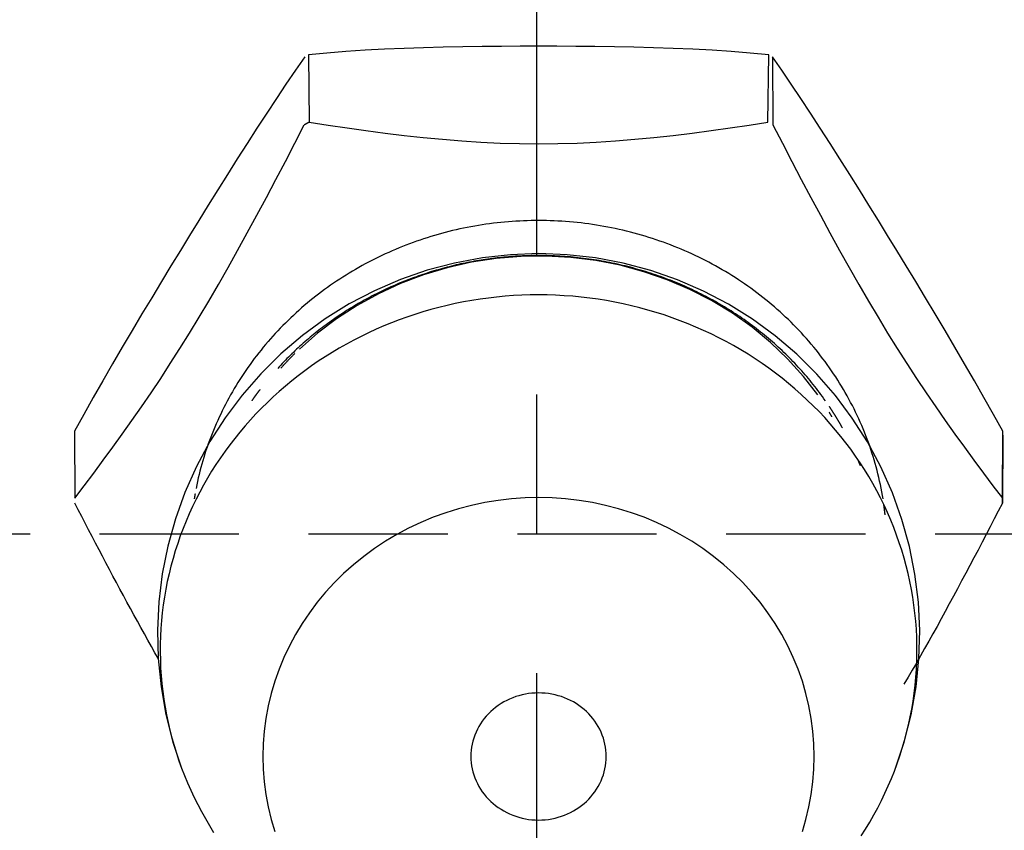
# Model space of a CAD drawing. Extents: x -140 to 304, y -140 to 304.
# Tile 12 of 16: x -9 to 8, y 227 to 241. Entities that reach past the tile are written whole.
import ezdxf

# ---------------------------------------------------------------- set-up
doc = ezdxf.new("R2010")
doc.units = 0
doc.header["$LTSCALE"] = 10
doc.linetypes.add('CENTER', pattern=[2, 1.25, -0.25, 0.25, -0.25])
doc.linetypes.add('HIDDEN', pattern=[0.375, 0.25, -0.125])
doc.layers.get('0').update_dxf_attribs({"linetype": 'CONTINUOUS'})
doc.layers.add('CENTER', color=1, linetype='CENTER')
doc.layers.add('HIDDEN', color=3, linetype='HIDDEN')

msp = doc.modelspace()

# ---------------------------------------------------------------- linework, layer by layer
for p, q in [((-4.1, 240.706), (-4.086, 239.493)), ((4.15, 239.493), (4.163, 240.706)), ((4.232, 240.669), (4.239, 239.445)), ((-8.3, 233.945), (-8.294, 232.741)), ((8.358, 232.741), (8.364, 233.945)), ((8.364, 233.871), (8.358, 232.649))]:
    msp.add_line(p, q)
for points in [[(4.163, 240.706), (3.831, 240.736), (3.492, 240.763), (3.148, 240.785), (2.799, 240.803), (2.448, 240.819), (2.095, 240.831), (1.743, 240.84), (1.392, 240.848), (1.044, 240.853), (0.7, 240.856), (0.362, 240.858), (0.032, 240.858), (-0.299, 240.858), (-0.637, 240.856), (-0.98, 240.853), (-1.328, 240.848), (-1.679, 240.84), (-2.032, 240.831), (-2.384, 240.819), (-2.736, 240.803), (-3.084, 240.785), (-3.429, 240.763), (-3.768, 240.736), (-4.1, 240.706)], [(-4.168, 240.669), (-4.334, 240.429), (-4.504, 240.179), (-4.676, 239.921), (-4.85, 239.656), (-5.026, 239.386), (-5.202, 239.111), (-5.379, 238.834), (-5.554, 238.555), (-5.728, 238.277), (-5.9, 238.001), (-6.069, 237.728), (-6.234, 237.459), (-6.399, 237.19), (-6.568, 236.913), (-6.74, 236.63), (-6.914, 236.342), (-7.09, 236.049), (-7.266, 235.753), (-7.442, 235.454), (-7.618, 235.152), (-7.792, 234.85), (-7.964, 234.548), (-8.134, 234.246), (-8.3, 233.945)], [(8.364, 233.945), (8.198, 234.246), (8.028, 234.548), (7.856, 234.85), (7.681, 235.152), (7.506, 235.454), (7.329, 235.753), (7.153, 236.049), (6.978, 236.342), (6.804, 236.63), (6.632, 236.913), (6.463, 237.19), (6.298, 237.459), (6.132, 237.728), (5.963, 238.001), (5.792, 238.277), (5.618, 238.555), (5.442, 238.834), (5.266, 239.111), (5.09, 239.386), (4.914, 239.656), (4.74, 239.921), (4.567, 240.179), (4.398, 240.429), (4.232, 240.669)], [(-8.294, 232.741), (-8.125, 232.965), (-7.955, 233.192), (-7.785, 233.422), (-7.614, 233.655), (-7.442, 233.892), (-7.27, 234.134), (-7.098, 234.381), (-6.926, 234.634), (-6.753, 234.893), (-6.58, 235.158), (-6.407, 235.429), (-6.235, 235.706), (-6.062, 235.99), (-5.89, 236.281), (-5.717, 236.579), (-5.544, 236.882), (-5.372, 237.191), (-5.199, 237.504), (-5.027, 237.822), (-4.856, 238.142), (-4.685, 238.466), (-4.515, 238.791), (-4.345, 239.118), (-4.175, 239.445)], [(-4.086, 239.493), (-3.747, 239.442), (-3.408, 239.392), (-3.067, 239.344), (-2.725, 239.299), (-2.382, 239.257), (-2.039, 239.22), (-1.694, 239.187), (-1.349, 239.159), (-1.004, 239.137), (-0.658, 239.12), (-0.313, 239.11), (0.032, 239.107), (0.377, 239.11), (0.722, 239.12), (1.067, 239.137), (1.413, 239.159), (1.758, 239.187), (2.102, 239.22), (2.446, 239.257), (2.788, 239.299), (3.13, 239.344), (3.471, 239.392), (3.811, 239.442), (4.15, 239.493)], [(4.239, 239.445), (4.408, 239.118), (4.578, 238.791), (4.749, 238.466), (4.92, 238.142), (5.091, 237.822), (5.263, 237.504), (5.435, 237.191), (5.608, 236.882), (5.78, 236.579), (5.953, 236.281), (6.126, 235.99), (6.298, 235.706), (6.471, 235.429), (6.644, 235.158), (6.817, 234.893), (6.989, 234.634), (7.162, 234.381), (7.334, 234.134), (7.506, 233.892), (7.677, 233.655), (7.848, 233.422), (8.019, 233.192), (8.189, 232.965), (8.358, 232.741)], [(6.435, 227.876), (6.597, 228.358), (6.722, 228.85), (6.81, 229.35), (6.861, 229.854), (6.875, 230.363), (6.851, 230.871), (6.789, 231.374), (6.69, 231.871), (6.555, 232.36), (6.384, 232.838), (6.177, 233.303), (5.936, 233.75), (5.664, 234.178), (5.36, 234.584), (5.027, 234.967), (4.666, 235.326), (4.279, 235.656), (3.87, 235.955), (3.44, 236.224), (2.991, 236.46), (2.524, 236.663), (2.044, 236.831), (1.552, 236.962), (1.052, 237.056), (0.546, 237.113), (0.037, 237.133), (-0.472, 237.114), (-0.978, 237.058), (-1.478, 236.964), (-1.97, 236.834), (-2.45, 236.667), (-2.917, 236.465), (-3.368, 236.229), (-3.799, 235.961), (-4.209, 235.661), (-4.596, 235.332), (-4.958, 234.974), (-5.292, 234.591), (-5.596, 234.185), (-5.869, 233.757), (-6.11, 233.309), (-6.318, 232.845), (-6.489, 232.367), (-6.625, 231.878), (-6.725, 231.381), (-6.787, 230.876), (-6.811, 230.367), (-6.798, 229.859), (-6.747, 229.353), (-6.659, 228.852), (-6.533, 228.359), (-6.371, 227.876)], [(5.043, 234.596), (4.786, 234.929), (4.502, 235.244), (4.194, 235.539), (3.864, 235.812), (3.511, 236.063), (3.139, 236.289), (2.747, 236.49), (2.342, 236.663), (1.924, 236.807), (1.495, 236.923), (1.057, 237.008), (0.612, 237.064), (0.164, 237.089), (-0.284, 237.082), (-0.729, 237.045), (-1.171, 236.977), (-1.607, 236.879), (-2.033, 236.751), (-2.446, 236.595), (-2.845, 236.411), (-3.228, 236.2), (-3.594, 235.963), (-3.939, 235.703), (-4.261, 235.42)], [(-4.347, 235.337), (-4.357, 235.327), (-4.367, 235.317), (-4.378, 235.307), (-4.388, 235.297), (-4.398, 235.286), (-4.408, 235.276), (-4.418, 235.266), (-4.428, 235.256), (-4.438, 235.245), (-4.448, 235.235), (-4.458, 235.225), (-4.468, 235.214), (-4.478, 235.204), (-4.488, 235.194), (-4.497, 235.183), (-4.507, 235.173), (-4.517, 235.162), (-4.527, 235.152), (-4.536, 235.141), (-4.546, 235.131), (-4.556, 235.12), (-4.565, 235.11), (-4.575, 235.099), (-4.585, 235.088), (-4.594, 235.078)], [(5.299, 234.204), (5.297, 234.207), (5.295, 234.21), (5.293, 234.214), (5.291, 234.217), (5.289, 234.221), (5.287, 234.224), (5.285, 234.227), (5.283, 234.231), (5.281, 234.234), (5.279, 234.237), (5.277, 234.241), (5.275, 234.244), (5.273, 234.247), (5.271, 234.25), (5.269, 234.254), (5.267, 234.257), (5.265, 234.26), (5.263, 234.264), (5.261, 234.267), (5.259, 234.27), (5.257, 234.274), (5.255, 234.277), (5.253, 234.28), (5.251, 234.284)], [(-6.794, 229.854), (-6.857, 229.965), (-6.92, 230.076), (-6.983, 230.189), (-7.046, 230.301), (-7.109, 230.415), (-7.172, 230.529), (-7.235, 230.643), (-7.297, 230.759), (-7.36, 230.874), (-7.423, 230.99), (-7.486, 231.107), (-7.548, 231.224), (-7.611, 231.342), (-7.673, 231.459), (-7.736, 231.577), (-7.798, 231.696), (-7.86, 231.814), (-7.923, 231.933), (-7.985, 232.052), (-8.047, 232.172), (-8.109, 232.291), (-8.171, 232.41), (-8.233, 232.53), (-8.294, 232.649)], [(8.358, 232.649), (8.285, 232.509), (8.213, 232.368), (8.14, 232.228), (8.067, 232.088), (7.994, 231.948), (7.921, 231.808), (7.847, 231.669), (7.774, 231.53), (7.701, 231.391), (7.627, 231.253), (7.554, 231.115), (7.48, 230.978), (7.406, 230.842), (7.332, 230.706), (7.259, 230.571), (7.185, 230.437), (7.111, 230.304), (7.037, 230.171), (6.963, 230.039), (6.888, 229.909), (6.814, 229.779), (6.74, 229.651), (6.666, 229.524), (6.592, 229.398)]]:
    msp.add_lwpolyline(points)
for points in [[(-4.086, 239.493, 0), (-4.087, 239.493, 0), (-4.087, 239.493, 0), (-4.088, 239.492, 0), (-4.089, 239.492, 0), (-4.09, 239.491, 0), (-4.09, 239.491, 0), (-4.091, 239.491, 0), (-4.092, 239.49, 0), (-4.092, 239.49, 0), (-4.093, 239.49, 0), (-4.094, 239.489, 0), (-4.094, 239.489, 0), (-4.095, 239.488, 0), (-4.096, 239.488, 0), (-4.097, 239.488, 0), (-4.097, 239.487, 0), (-4.098, 239.487, 0), (-4.099, 239.487, 0), (-4.099, 239.486, 0), (-4.1, 239.486, 0), (-4.101, 239.485, 0), (-4.101, 239.485, 0), (-4.102, 239.485, 0), (-4.103, 239.484, 0), (-4.104, 239.484, 0), (-4.104, 239.484, 0), (-4.105, 239.483, 0), (-4.106, 239.483, 0), (-4.106, 239.482, 0), (-4.107, 239.482, 0), (-4.108, 239.482, 0), (-4.108, 239.481, 0), (-4.109, 239.481, 0), (-4.11, 239.481, 0), (-4.11, 239.48, 0), (-4.111, 239.48, 0), (-4.112, 239.479, 0), (-4.113, 239.479, 0), (-4.113, 239.479, 0), (-4.114, 239.478, 0), (-4.115, 239.478, 0), (-4.115, 239.478, 0), (-4.116, 239.477, 0), (-4.117, 239.477, 0), (-4.117, 239.476, 0), (-4.118, 239.476, 0), (-4.119, 239.476, 0), (-4.12, 239.475, 0), (-4.12, 239.475, 0), (-4.121, 239.475, 0), (-4.122, 239.474, 0), (-4.122, 239.474, 0), (-4.123, 239.473, 0), (-4.124, 239.473, 0), (-4.124, 239.473, 0), (-4.125, 239.472, 0), (-4.126, 239.472, 0), (-4.127, 239.472, 0), (-4.127, 239.471, 0), (-4.128, 239.471, 0), (-4.129, 239.47, 0), (-4.129, 239.47, 0), (-4.13, 239.47, 0), (-4.131, 239.469, 0), (-4.131, 239.469, 0), (-4.132, 239.469, 0), (-4.133, 239.468, 0), (-4.133, 239.468, 0), (-4.134, 239.467, 0), (-4.135, 239.467, 0), (-4.136, 239.467, 0), (-4.136, 239.466, 0), (-4.137, 239.466, 0), (-4.138, 239.466, 0), (-4.138, 239.465, 0), (-4.139, 239.465, 0), (-4.14, 239.464, 0), (-4.14, 239.464, 0), (-4.141, 239.464, 0), (-4.142, 239.463, 0), (-4.142, 239.463, 0), (-4.143, 239.462, 0), (-4.144, 239.462, 0), (-4.145, 239.462, 0), (-4.145, 239.461, 0), (-4.146, 239.461, 0), (-4.147, 239.461, 0), (-4.147, 239.46, 0), (-4.148, 239.46, 0), (-4.149, 239.459, 0), (-4.149, 239.459, 0), (-4.15, 239.459, 0), (-4.151, 239.458, 0), (-4.152, 239.458, 0), (-4.152, 239.458, 0), (-4.153, 239.457, 0), (-4.154, 239.457, 0), (-4.154, 239.456, 0), (-4.155, 239.456, 0), (-4.156, 239.456, 0), (-4.156, 239.455, 0), (-4.157, 239.455, 0), (-4.158, 239.455, 0), (-4.158, 239.454, 0), (-4.159, 239.454, 0), (-4.16, 239.453, 0), (-4.161, 239.453, 0), (-4.161, 239.453, 0), (-4.162, 239.452, 0), (-4.163, 239.452, 0), (-4.163, 239.452, 0), (-4.164, 239.451, 0), (-4.165, 239.451, 0), (-4.165, 239.45, 0), (-4.166, 239.45, 0), (-4.167, 239.45, 0), (-4.167, 239.449, 0), (-4.168, 239.449, 0), (-4.169, 239.448, 0), (-4.17, 239.448, 0), (-4.17, 239.448, 0), (-4.171, 239.447, 0), (-4.172, 239.447, 0), (-4.172, 239.447, 0), (-4.173, 239.446, 0), (-4.174, 239.446, 0), (-4.174, 239.445, 0), (-4.175, 239.445, 0)], [(0.032, 237.728, 0), (-0.036, 237.727, 0), (-0.104, 237.726, 0), (-0.172, 237.724, 0), (-0.24, 237.722, 0), (-0.307, 237.719, 0), (-0.375, 237.715, 0), (-0.443, 237.711, 0), (-0.51, 237.705, 0), (-0.578, 237.7, 0), (-0.645, 237.693, 0), (-0.713, 237.686, 0), (-0.78, 237.678, 0), (-0.847, 237.669, 0), (-0.914, 237.66, 0), (-0.981, 237.65, 0), (-1.048, 237.639, 0), (-1.115, 237.628, 0), (-1.182, 237.616, 0), (-1.248, 237.603, 0), (-1.315, 237.59, 0), (-1.381, 237.576, 0), (-1.447, 237.561, 0), (-1.513, 237.546, 0), (-1.578, 237.529, 0), (-1.644, 237.513, 0), (-1.709, 237.495, 0), (-1.774, 237.477, 0), (-1.839, 237.458, 0), (-1.904, 237.439, 0), (-1.968, 237.419, 0), (-2.032, 237.398, 0), (-2.096, 237.377, 0), (-2.16, 237.355, 0), (-2.223, 237.332, 0), (-2.286, 237.309, 0), (-2.349, 237.285, 0), (-2.412, 237.26, 0), (-2.474, 237.235, 0), (-2.536, 237.209, 0), (-2.598, 237.183, 0), (-2.659, 237.156, 0), (-2.72, 237.128, 0), (-2.781, 237.1, 0), (-2.841, 237.071, 0), (-2.902, 237.041, 0), (-2.961, 237.011, 0), (-3.021, 236.98, 0), (-3.08, 236.949, 0), (-3.138, 236.917, 0), (-3.197, 236.884, 0), (-3.255, 236.851, 0), (-3.312, 236.817, 0), (-3.369, 236.783, 0), (-3.426, 236.748, 0), (-3.482, 236.712, 0), (-3.538, 236.676, 0), (-3.594, 236.639, 0), (-3.649, 236.602, 0), (-3.703, 236.564, 0), (-3.758, 236.526, 0), (-3.811, 236.487, 0), (-3.865, 236.448, 0), (-3.918, 236.408, 0), (-3.97, 236.367, 0), (-4.022, 236.326, 0), (-4.073, 236.284, 0), (-4.124, 236.242, 0), (-4.175, 236.2, 0), (-4.225, 236.157, 0), (-4.274, 236.113, 0), (-4.323, 236.069, 0), (-4.371, 236.024, 0), (-4.419, 235.979, 0), (-4.467, 235.933, 0), (-4.514, 235.887, 0), (-4.56, 235.841, 0), (-4.606, 235.794, 0), (-4.651, 235.746, 0), (-4.696, 235.698, 0), (-4.74, 235.65, 0), (-4.783, 235.601, 0), (-4.826, 235.552, 0), (-4.869, 235.502, 0), (-4.911, 235.452, 0), (-4.952, 235.401, 0), (-4.993, 235.35, 0), (-5.033, 235.299, 0), (-5.072, 235.247, 0), (-5.111, 235.195, 0), (-5.149, 235.142, 0), (-5.187, 235.089, 0), (-5.224, 235.036, 0), (-5.261, 234.982, 0), (-5.296, 234.928, 0), (-5.332, 234.873, 0), (-5.366, 234.818, 0), (-5.4, 234.763, 0), (-5.434, 234.708, 0), (-5.466, 234.652, 0), (-5.498, 234.596, 0), (-5.53, 234.539, 0), (-5.56, 234.482, 0), (-5.59, 234.425, 0), (-5.62, 234.368, 0), (-5.648, 234.31, 0), (-5.676, 234.252, 0), (-5.704, 234.193, 0), (-5.73, 234.135, 0), (-5.757, 234.076, 0), (-5.782, 234.017, 0), (-5.807, 233.957, 0), (-5.83, 233.898, 0), (-5.854, 233.838, 0), (-5.876, 233.778, 0), (-5.898, 233.717, 0), (-5.919, 233.657, 0), (-5.94, 233.596, 0), (-5.96, 233.535, 0), (-5.979, 233.474, 0), (-5.997, 233.413, 0), (-6.015, 233.351, 0), (-6.032, 233.289, 0), (-6.048, 233.227, 0), (-6.064, 233.165, 0), (-6.078, 233.103, 0), (-6.092, 233.041, 0), (-6.106, 232.978, 0), (-6.118, 232.916, 0)], [(6.216, 232.727, 0), (6.205, 232.791, 0), (6.193, 232.856, 0), (6.181, 232.92, 0), (6.168, 232.984, 0), (6.154, 233.048, 0), (6.14, 233.112, 0), (6.125, 233.176, 0), (6.109, 233.239, 0), (6.092, 233.302, 0), (6.074, 233.365, 0), (6.056, 233.428, 0), (6.037, 233.491, 0), (6.017, 233.554, 0), (5.997, 233.616, 0), (5.976, 233.678, 0), (5.954, 233.74, 0), (5.931, 233.802, 0), (5.908, 233.863, 0), (5.883, 233.924, 0), (5.859, 233.985, 0), (5.833, 234.046, 0), (5.807, 234.106, 0), (5.78, 234.166, 0), (5.752, 234.226, 0), (5.724, 234.286, 0), (5.695, 234.345, 0), (5.665, 234.404, 0), (5.634, 234.462, 0), (5.603, 234.521, 0), (5.571, 234.579, 0), (5.539, 234.636, 0), (5.505, 234.694, 0), (5.471, 234.751, 0), (5.437, 234.807, 0), (5.402, 234.863, 0), (5.366, 234.919, 0), (5.329, 234.975, 0), (5.292, 235.03, 0), (5.254, 235.084, 0), (5.215, 235.139, 0), (5.176, 235.193, 0), (5.136, 235.246, 0), (5.096, 235.299, 0), (5.055, 235.352, 0), (5.013, 235.404, 0), (4.971, 235.456, 0), (4.928, 235.507, 0), (4.885, 235.558, 0), (4.841, 235.608, 0), (4.796, 235.658, 0), (4.751, 235.708, 0), (4.705, 235.757, 0), (4.658, 235.805, 0), (4.611, 235.853, 0), (4.564, 235.901, 0), (4.516, 235.948, 0), (4.467, 235.994, 0), (4.418, 236.04, 0), (4.368, 236.086, 0), (4.318, 236.131, 0), (4.267, 236.175, 0), (4.215, 236.219, 0), (4.164, 236.262, 0), (4.111, 236.305, 0), (4.058, 236.348, 0), (4.005, 236.389, 0), (3.951, 236.43, 0), (3.897, 236.471, 0), (3.842, 236.511, 0), (3.787, 236.551, 0), (3.731, 236.589, 0), (3.675, 236.628, 0), (3.618, 236.665, 0), (3.561, 236.703, 0), (3.503, 236.739, 0), (3.445, 236.775, 0), (3.387, 236.81, 0), (3.328, 236.845, 0), (3.269, 236.879, 0), (3.209, 236.913, 0), (3.149, 236.945, 0), (3.089, 236.978, 0), (3.028, 237.009, 0), (2.967, 237.04, 0), (2.906, 237.07, 0), (2.844, 237.1, 0), (2.781, 237.129, 0), (2.719, 237.157, 0), (2.656, 237.185, 0), (2.593, 237.212, 0), (2.529, 237.239, 0), (2.466, 237.264, 0), (2.401, 237.289, 0), (2.337, 237.314, 0), (2.272, 237.337, 0), (2.207, 237.36, 0), (2.142, 237.383, 0), (2.077, 237.405, 0), (2.011, 237.425, 0), (1.945, 237.446, 0), (1.879, 237.465, 0), (1.812, 237.484, 0), (1.746, 237.503, 0), (1.679, 237.52, 0), (1.612, 237.537, 0), (1.544, 237.553, 0), (1.477, 237.568, 0), (1.409, 237.583, 0), (1.341, 237.597, 0), (1.273, 237.611, 0), (1.205, 237.623, 0), (1.137, 237.635, 0), (1.069, 237.646, 0), (1, 237.657, 0), (0.931, 237.666, 0), (0.863, 237.675, 0), (0.794, 237.684, 0), (0.725, 237.691, 0), (0.656, 237.698, 0), (0.587, 237.704, 0), (0.517, 237.71, 0), (0.448, 237.714, 0), (0.379, 237.718, 0), (0.309, 237.722, 0), (0.24, 237.724, 0), (0.171, 237.726, 0), (0.101, 237.727, 0), (0.032, 237.728, 0)], [(0.032, 237.098, 0), (-0.01, 237.098, 0), (-0.051, 237.098, 0), (-0.093, 237.097, 0), (-0.134, 237.096, 0), (-0.176, 237.095, 0), (-0.218, 237.094, 0), (-0.259, 237.092, 0), (-0.301, 237.09, 0), (-0.342, 237.088, 0), (-0.384, 237.085, 0), (-0.425, 237.082, 0), (-0.466, 237.079, 0), (-0.508, 237.076, 0), (-0.549, 237.072, 0), (-0.591, 237.069, 0), (-0.632, 237.065, 0), (-0.673, 237.06, 0), (-0.714, 237.056, 0), (-0.756, 237.051, 0), (-0.797, 237.046, 0), (-0.838, 237.04, 0), (-0.879, 237.035, 0), (-0.92, 237.029, 0), (-0.961, 237.023, 0), (-1.002, 237.016, 0), (-1.043, 237.01, 0), (-1.084, 237.003, 0), (-1.125, 236.995, 0), (-1.166, 236.988, 0), (-1.207, 236.98, 0), (-1.247, 236.972, 0), (-1.288, 236.964, 0), (-1.328, 236.956, 0), (-1.369, 236.947, 0), (-1.409, 236.938, 0), (-1.45, 236.929, 0), (-1.49, 236.919, 0), (-1.53, 236.909, 0), (-1.571, 236.899, 0), (-1.611, 236.889, 0), (-1.651, 236.878, 0), (-1.691, 236.868, 0), (-1.73, 236.857, 0), (-1.77, 236.845, 0), (-1.81, 236.834, 0), (-1.85, 236.822, 0), (-1.889, 236.81, 0), (-1.929, 236.798, 0), (-1.968, 236.785, 0), (-2.007, 236.772, 0), (-2.046, 236.759, 0), (-2.085, 236.746, 0), (-2.124, 236.732, 0), (-2.163, 236.719, 0), (-2.202, 236.705, 0), (-2.241, 236.69, 0), (-2.279, 236.676, 0), (-2.318, 236.661, 0), (-2.356, 236.646, 0), (-2.394, 236.631, 0), (-2.433, 236.615, 0), (-2.471, 236.6, 0), (-2.509, 236.584, 0), (-2.546, 236.567, 0), (-2.584, 236.551, 0), (-2.622, 236.534, 0), (-2.659, 236.517, 0), (-2.696, 236.5, 0), (-2.734, 236.483, 0), (-2.771, 236.465, 0), (-2.808, 236.447, 0), (-2.845, 236.429, 0), (-2.881, 236.411, 0), (-2.918, 236.392, 0), (-2.954, 236.374, 0), (-2.99, 236.354, 0), (-3.027, 236.335, 0), (-3.063, 236.316, 0), (-3.099, 236.296, 0), (-3.134, 236.276, 0), (-3.17, 236.256, 0), (-3.205, 236.236, 0), (-3.241, 236.215, 0), (-3.276, 236.194, 0), (-3.311, 236.173, 0), (-3.346, 236.152, 0), (-3.38, 236.13, 0), (-3.415, 236.109, 0), (-3.449, 236.087, 0), (-3.483, 236.064, 0), (-3.518, 236.042, 0), (-3.551, 236.019, 0), (-3.585, 235.997, 0), (-3.619, 235.974, 0), (-3.652, 235.95, 0), (-3.685, 235.927, 0), (-3.718, 235.903, 0), (-3.751, 235.879, 0), (-3.784, 235.855, 0), (-3.817, 235.831, 0), (-3.849, 235.807, 0), (-3.881, 235.782, 0), (-3.913, 235.757, 0), (-3.945, 235.732, 0), (-3.977, 235.707, 0), (-4.008, 235.681, 0), (-4.04, 235.656, 0), (-4.071, 235.63, 0), (-4.102, 235.604, 0), (-4.132, 235.577, 0), (-4.163, 235.551, 0), (-4.193, 235.524, 0), (-4.223, 235.497, 0), (-4.253, 235.47, 0), (-4.283, 235.443, 0), (-4.313, 235.416, 0), (-4.342, 235.388, 0), (-4.371, 235.36, 0), (-4.4, 235.332, 0), (-4.429, 235.304, 0), (-4.458, 235.276, 0), (-4.486, 235.247, 0), (-4.514, 235.218, 0), (-4.542, 235.19, 0), (-4.57, 235.161, 0), (-4.598, 235.131, 0), (-4.625, 235.102, 0), (-4.652, 235.072, 0)], [(5.182, 234.49, 0), (5.156, 234.527, 0), (5.129, 234.564, 0), (5.102, 234.601, 0), (5.075, 234.638, 0), (5.047, 234.674, 0), (5.02, 234.71, 0), (4.991, 234.747, 0), (4.963, 234.782, 0), (4.934, 234.818, 0), (4.905, 234.854, 0), (4.876, 234.889, 0), (4.846, 234.924, 0), (4.816, 234.959, 0), (4.786, 234.993, 0), (4.756, 235.028, 0), (4.725, 235.062, 0), (4.694, 235.096, 0), (4.663, 235.13, 0), (4.631, 235.163, 0), (4.599, 235.196, 0), (4.567, 235.229, 0), (4.535, 235.262, 0), (4.502, 235.295, 0), (4.469, 235.327, 0), (4.436, 235.359, 0), (4.402, 235.391, 0), (4.369, 235.423, 0), (4.335, 235.454, 0), (4.301, 235.485, 0), (4.266, 235.516, 0), (4.231, 235.547, 0), (4.196, 235.577, 0), (4.161, 235.607, 0), (4.126, 235.637, 0), (4.09, 235.666, 0), (4.054, 235.696, 0), (4.018, 235.725, 0), (3.981, 235.754, 0), (3.945, 235.782, 0), (3.908, 235.81, 0), (3.87, 235.838, 0), (3.833, 235.866, 0), (3.795, 235.894, 0), (3.758, 235.921, 0), (3.72, 235.948, 0), (3.681, 235.974, 0), (3.643, 236.001, 0), (3.604, 236.027, 0), (3.565, 236.053, 0), (3.526, 236.078, 0), (3.487, 236.103, 0), (3.447, 236.128, 0), (3.407, 236.153, 0), (3.367, 236.177, 0), (3.327, 236.201, 0), (3.287, 236.225, 0), (3.246, 236.249, 0), (3.206, 236.272, 0), (3.165, 236.295, 0), (3.124, 236.317, 0), (3.082, 236.339, 0), (3.041, 236.361, 0), (2.999, 236.383, 0), (2.957, 236.405, 0), (2.915, 236.426, 0), (2.873, 236.446, 0), (2.831, 236.467, 0), (2.788, 236.487, 0), (2.746, 236.507, 0), (2.703, 236.526, 0), (2.66, 236.546, 0), (2.617, 236.565, 0), (2.573, 236.583, 0), (2.53, 236.601, 0), (2.486, 236.619, 0), (2.442, 236.637, 0), (2.398, 236.654, 0), (2.354, 236.671, 0), (2.31, 236.688, 0), (2.266, 236.705, 0), (2.221, 236.721, 0), (2.177, 236.736, 0), (2.132, 236.752, 0), (2.087, 236.767, 0), (2.042, 236.782, 0), (1.997, 236.796, 0), (1.952, 236.81, 0), (1.907, 236.824, 0), (1.861, 236.837, 0), (1.816, 236.85, 0), (1.77, 236.863, 0), (1.724, 236.876, 0), (1.679, 236.888, 0), (1.633, 236.9, 0), (1.587, 236.911, 0), (1.54, 236.922, 0), (1.494, 236.933, 0), (1.448, 236.943, 0), (1.401, 236.953, 0), (1.355, 236.963, 0), (1.308, 236.973, 0), (1.262, 236.982, 0), (1.215, 236.991, 0), (1.168, 236.999, 0), (1.121, 237.007, 0), (1.075, 237.015, 0), (1.028, 237.022, 0), (0.981, 237.029, 0), (0.933, 237.036, 0), (0.886, 237.042, 0), (0.839, 237.048, 0), (0.792, 237.054, 0), (0.745, 237.059, 0), (0.697, 237.064, 0), (0.65, 237.069, 0), (0.603, 237.073, 0), (0.555, 237.077, 0), (0.508, 237.081, 0), (0.46, 237.084, 0), (0.413, 237.087, 0), (0.365, 237.09, 0), (0.317, 237.092, 0), (0.27, 237.094, 0), (0.222, 237.095, 0), (0.175, 237.097, 0), (0.127, 237.098, 0), (0.079, 237.098, 0), (0.032, 237.098, 0)], [(0.032, 236.393, 0), (-0.119, 236.391, 0), (-0.27, 236.387, 0), (-0.42, 236.379, 0), (-0.571, 236.368, 0), (-0.721, 236.354, 0), (-0.87, 236.336, 0), (-1.02, 236.316, 0), (-1.168, 236.293, 0), (-1.317, 236.266, 0), (-1.464, 236.236, 0), (-1.611, 236.204, 0), (-1.757, 236.168, 0), (-1.902, 236.129, 0), (-2.046, 236.087, 0), (-2.189, 236.042, 0), (-2.331, 235.994, 0), (-2.472, 235.944, 0), (-2.611, 235.89, 0), (-2.749, 235.834, 0), (-2.886, 235.774, 0), (-3.022, 235.712, 0), (-3.156, 235.647, 0), (-3.288, 235.579, 0), (-3.419, 235.508, 0), (-3.548, 235.435, 0), (-3.675, 235.359, 0), (-3.801, 235.28, 0), (-3.924, 235.199, 0), (-4.046, 235.115, 0), (-4.166, 235.029, 0), (-4.283, 234.94, 0), (-4.399, 234.849, 0), (-4.512, 234.755, 0), (-4.623, 234.659, 0), (-4.731, 234.561, 0), (-4.838, 234.461, 0), (-4.942, 234.358, 0), (-5.043, 234.253, 0), (-5.142, 234.146, 0), (-5.239, 234.038, 0), (-5.333, 233.927, 0), (-5.424, 233.814, 0), (-5.512, 233.699, 0), (-5.598, 233.583, 0), (-5.681, 233.464, 0), (-5.761, 233.344, 0), (-5.839, 233.223, 0), (-5.913, 233.099, 0), (-5.985, 232.975, 0), (-6.053, 232.848, 0), (-6.119, 232.721, 0), (-6.181, 232.592, 0), (-6.241, 232.462, 0), (-6.297, 232.33, 0), (-6.35, 232.198, 0), (-6.401, 232.064, 0), (-6.447, 231.929, 0), (-6.491, 231.794, 0), (-6.532, 231.657, 0), (-6.569, 231.52, 0), (-6.603, 231.382, 0), (-6.634, 231.243, 0), (-6.661, 231.104, 0), (-6.686, 230.964, 0), (-6.706, 230.824, 0), (-6.724, 230.683, 0), (-6.738, 230.542, 0), (-6.749, 230.401, 0), (-6.757, 230.259, 0), (-6.761, 230.117, 0), (-6.762, 229.976, 0), (-6.759, 229.834, 0), (-6.754, 229.692, 0), (-6.744, 229.551, 0), (-6.732, 229.41, 0), (-6.716, 229.269, 0), (-6.697, 229.128, 0), (-6.674, 228.988, 0), (-6.649, 228.849, 0), (-6.62, 228.71, 0), (-6.587, 228.571, 0), (-6.552, 228.434, 0), (-6.513, 228.297, 0), (-6.471, 228.161, 0), (-6.425, 228.025, 0), (-6.377, 227.891, 0), (-6.325, 227.758, 0), (-6.27, 227.626, 0), (-6.213, 227.495, 0), (-6.152, 227.366, 0), (-6.088, 227.237, 0), (-6.021, 227.11, 0), (-5.951, 226.985, 0), (-5.878, 226.861, 0), (-5.802, 226.738, 0)], [(5.824, 226.674, 0), (5.903, 226.798, 0), (5.978, 226.923, 0), (6.051, 227.05, 0), (6.12, 227.178, 0), (6.187, 227.308, 0), (6.25, 227.439, 0), (6.31, 227.571, 0), (6.367, 227.705, 0), (6.421, 227.84, 0), (6.471, 227.976, 0), (6.519, 228.113, 0), (6.562, 228.251, 0), (6.603, 228.39, 0), (6.64, 228.529, 0), (6.674, 228.67, 0), (6.705, 228.811, 0), (6.732, 228.953, 0), (6.755, 229.095, 0), (6.776, 229.238, 0), (6.792, 229.381, 0), (6.806, 229.524, 0), (6.816, 229.668, 0), (6.822, 229.812, 0), (6.825, 229.956, 0), (6.825, 230.1, 0), (6.821, 230.244, 0), (6.814, 230.388, 0), (6.803, 230.531, 0), (6.789, 230.675, 0), (6.771, 230.818, 0), (6.75, 230.96, 0), (6.725, 231.103, 0), (6.697, 231.244, 0), (6.666, 231.385, 0), (6.631, 231.525, 0), (6.593, 231.665, 0), (6.552, 231.804, 0), (6.507, 231.941, 0), (6.459, 232.078, 0), (6.408, 232.214, 0), (6.353, 232.348, 0), (6.295, 232.482, 0), (6.234, 232.614, 0), (6.17, 232.745, 0), (6.103, 232.874, 0), (6.033, 233.002, 0), (5.959, 233.128, 0), (5.883, 233.253, 0), (5.804, 233.376, 0), (5.721, 233.498, 0), (5.636, 233.618, 0), (5.548, 233.736, 0), (5.457, 233.851, 0), (5.364, 233.965, 0), (5.267, 234.078, 0), (5.168, 234.187, 0), (5.067, 234.295, 0), (4.963, 234.401, 0), (4.856, 234.504, 0), (4.747, 234.605, 0), (4.635, 234.704, 0), (4.521, 234.801, 0), (4.405, 234.894, 0), (4.287, 234.986, 0), (4.166, 235.075, 0), (4.044, 235.161, 0), (3.919, 235.245, 0), (3.792, 235.326, 0), (3.664, 235.404, 0), (3.533, 235.48, 0), (3.401, 235.553, 0), (3.267, 235.623, 0), (3.131, 235.69, 0), (2.994, 235.754, 0), (2.856, 235.815, 0), (2.715, 235.874, 0), (2.574, 235.929, 0), (2.431, 235.982, 0), (2.287, 236.031, 0), (2.142, 236.077, 0), (1.996, 236.12, 0), (1.849, 236.16, 0), (1.701, 236.197, 0), (1.552, 236.231, 0), (1.402, 236.262, 0), (1.251, 236.289, 0), (1.1, 236.313, 0), (0.949, 236.335, 0), (0.797, 236.352, 0), (0.644, 236.367, 0), (0.491, 236.378, 0), (0.338, 236.386, 0), (0.185, 236.391, 0), (0.032, 236.393, 0)], [(-4.972, 234.69, 0), (-4.973, 234.689, 0), (-4.974, 234.687, 0), (-4.975, 234.686, 0), (-4.976, 234.684, 0), (-4.978, 234.682, 0), (-4.979, 234.681, 0), (-4.98, 234.679, 0), (-4.981, 234.678, 0), (-4.982, 234.676, 0), (-4.983, 234.675, 0), (-4.985, 234.673, 0), (-4.986, 234.672, 0), (-4.987, 234.67, 0), (-4.988, 234.669, 0), (-4.989, 234.667, 0), (-4.99, 234.665, 0), (-4.992, 234.664, 0), (-4.993, 234.662, 0), (-4.994, 234.661, 0), (-4.995, 234.659, 0), (-4.996, 234.658, 0), (-4.998, 234.656, 0), (-4.999, 234.655, 0), (-5, 234.653, 0), (-5.001, 234.651, 0), (-5.002, 234.65, 0), (-5.003, 234.648, 0), (-5.005, 234.647, 0), (-5.006, 234.645, 0), (-5.007, 234.644, 0), (-5.008, 234.642, 0), (-5.009, 234.641, 0), (-5.01, 234.639, 0), (-5.012, 234.637, 0), (-5.013, 234.636, 0), (-5.014, 234.634, 0), (-5.015, 234.633, 0), (-5.016, 234.631, 0), (-5.017, 234.63, 0), (-5.019, 234.628, 0), (-5.02, 234.627, 0), (-5.021, 234.625, 0), (-5.022, 234.623, 0), (-5.023, 234.622, 0), (-5.024, 234.62, 0), (-5.025, 234.619, 0), (-5.027, 234.617, 0), (-5.028, 234.616, 0), (-5.029, 234.614, 0), (-5.03, 234.613, 0), (-5.031, 234.611, 0), (-5.032, 234.609, 0), (-5.034, 234.608, 0), (-5.035, 234.606, 0), (-5.036, 234.605, 0), (-5.037, 234.603, 0), (-5.038, 234.602, 0), (-5.039, 234.6, 0), (-5.04, 234.598, 0), (-5.042, 234.597, 0), (-5.043, 234.595, 0), (-5.044, 234.594, 0), (-5.045, 234.592, 0), (-5.046, 234.591, 0), (-5.047, 234.589, 0), (-5.049, 234.588, 0), (-5.05, 234.586, 0), (-5.051, 234.584, 0), (-5.052, 234.583, 0), (-5.053, 234.581, 0), (-5.054, 234.58, 0), (-5.055, 234.578, 0), (-5.057, 234.577, 0), (-5.058, 234.575, 0), (-5.059, 234.573, 0), (-5.06, 234.572, 0), (-5.061, 234.57, 0), (-5.062, 234.569, 0), (-5.063, 234.567, 0), (-5.065, 234.566, 0), (-5.066, 234.564, 0), (-5.067, 234.562, 0), (-5.068, 234.561, 0), (-5.069, 234.559, 0), (-5.07, 234.558, 0), (-5.071, 234.556, 0), (-5.072, 234.555, 0), (-5.074, 234.553, 0), (-5.075, 234.551, 0), (-5.076, 234.55, 0), (-5.077, 234.548, 0), (-5.078, 234.547, 0), (-5.079, 234.545, 0), (-5.08, 234.543, 0), (-5.082, 234.542, 0), (-5.083, 234.54, 0), (-5.084, 234.539, 0), (-5.085, 234.537, 0), (-5.086, 234.536, 0), (-5.087, 234.534, 0), (-5.088, 234.532, 0), (-5.089, 234.531, 0), (-5.091, 234.529, 0), (-5.092, 234.528, 0), (-5.093, 234.526, 0), (-5.094, 234.525, 0), (-5.095, 234.523, 0), (-5.096, 234.521, 0), (-5.097, 234.52, 0), (-5.098, 234.518, 0), (-5.1, 234.517, 0), (-5.101, 234.515, 0), (-5.102, 234.513, 0), (-5.103, 234.512, 0), (-5.104, 234.51, 0), (-5.105, 234.509, 0), (-5.106, 234.507, 0), (-5.107, 234.506, 0), (-5.109, 234.504, 0), (-5.11, 234.502, 0), (-5.111, 234.501, 0), (-5.112, 234.499, 0), (-5.113, 234.498, 0), (-5.114, 234.496, 0), (-5.115, 234.494, 0), (-5.116, 234.493, 0), (-5.117, 234.491, 0), (-5.119, 234.49, 0)], [(5.486, 234.007, 0), (5.484, 234.01, 0), (5.482, 234.013, 0), (5.481, 234.016, 0), (5.479, 234.019, 0), (5.477, 234.022, 0), (5.476, 234.025, 0), (5.474, 234.028, 0), (5.472, 234.031, 0), (5.47, 234.034, 0), (5.469, 234.037, 0), (5.467, 234.04, 0), (5.465, 234.043, 0), (5.464, 234.046, 0), (5.462, 234.049, 0), (5.46, 234.052, 0), (5.458, 234.055, 0), (5.457, 234.058, 0), (5.455, 234.061, 0), (5.453, 234.064, 0), (5.451, 234.067, 0), (5.45, 234.07, 0), (5.448, 234.073, 0), (5.446, 234.076, 0), (5.444, 234.079, 0), (5.443, 234.082, 0), (5.441, 234.085, 0), (5.439, 234.088, 0), (5.437, 234.091, 0), (5.436, 234.094, 0), (5.434, 234.097, 0), (5.432, 234.1, 0), (5.43, 234.103, 0), (5.429, 234.106, 0), (5.427, 234.109, 0), (5.425, 234.112, 0), (5.423, 234.115, 0), (5.421, 234.118, 0), (5.42, 234.121, 0), (5.418, 234.124, 0), (5.416, 234.127, 0), (5.414, 234.13, 0), (5.413, 234.133, 0), (5.411, 234.136, 0), (5.409, 234.139, 0), (5.407, 234.142, 0), (5.405, 234.145, 0), (5.404, 234.148, 0), (5.402, 234.151, 0), (5.4, 234.154, 0), (5.398, 234.157, 0), (5.396, 234.16, 0), (5.395, 234.163, 0), (5.393, 234.166, 0), (5.391, 234.169, 0), (5.389, 234.172, 0), (5.387, 234.175, 0), (5.386, 234.178, 0), (5.384, 234.181, 0), (5.382, 234.184, 0), (5.38, 234.187, 0), (5.378, 234.19, 0), (5.376, 234.193, 0), (5.375, 234.196, 0), (5.373, 234.199, 0), (5.371, 234.202, 0), (5.369, 234.205, 0), (5.367, 234.208, 0), (5.365, 234.211, 0), (5.364, 234.214, 0), (5.362, 234.217, 0), (5.36, 234.22, 0), (5.358, 234.223, 0), (5.356, 234.226, 0), (5.354, 234.229, 0), (5.353, 234.232, 0), (5.351, 234.235, 0), (5.349, 234.238, 0), (5.347, 234.241, 0), (5.345, 234.244, 0), (5.343, 234.247, 0), (5.341, 234.25, 0), (5.34, 234.253, 0), (5.338, 234.255, 0), (5.336, 234.258, 0), (5.334, 234.261, 0), (5.332, 234.264, 0), (5.33, 234.267, 0), (5.328, 234.27, 0), (5.327, 234.273, 0), (5.325, 234.276, 0), (5.323, 234.279, 0), (5.321, 234.282, 0), (5.319, 234.285, 0), (5.317, 234.288, 0), (5.315, 234.291, 0), (5.313, 234.294, 0), (5.312, 234.297, 0), (5.31, 234.3, 0), (5.308, 234.303, 0), (5.306, 234.306, 0), (5.304, 234.309, 0), (5.302, 234.311, 0), (5.3, 234.314, 0), (5.298, 234.317, 0), (5.296, 234.32, 0), (5.294, 234.323, 0), (5.293, 234.326, 0), (5.291, 234.329, 0), (5.289, 234.332, 0), (5.287, 234.335, 0), (5.285, 234.338, 0), (5.283, 234.341, 0), (5.281, 234.344, 0), (5.279, 234.347, 0), (5.277, 234.35, 0), (5.275, 234.352, 0), (5.273, 234.355, 0), (5.271, 234.358, 0), (5.27, 234.361, 0), (5.268, 234.364, 0), (5.266, 234.367, 0), (5.264, 234.37, 0), (5.262, 234.373, 0), (5.26, 234.376, 0), (5.258, 234.379, 0), (5.256, 234.382, 0), (5.254, 234.385, 0), (5.252, 234.387, 0)], [(5.809, 233.329, 0), (5.808, 233.33, 0), (5.808, 233.33, 0), (5.808, 233.331, 0), (5.808, 233.332, 0), (5.807, 233.333, 0), (5.807, 233.333, 0), (5.807, 233.334, 0), (5.806, 233.335, 0), (5.806, 233.336, 0), (5.806, 233.337, 0), (5.805, 233.337, 0), (5.805, 233.338, 0), (5.805, 233.339, 0), (5.804, 233.34, 0), (5.804, 233.34, 0), (5.804, 233.341, 0), (5.804, 233.342, 0), (5.803, 233.343, 0), (5.803, 233.344, 0), (5.803, 233.344, 0), (5.802, 233.345, 0), (5.802, 233.346, 0), (5.802, 233.347, 0), (5.801, 233.347, 0), (5.801, 233.348, 0), (5.801, 233.349, 0), (5.8, 233.35, 0), (5.8, 233.351, 0), (5.8, 233.351, 0), (5.799, 233.352, 0), (5.799, 233.353, 0), (5.799, 233.354, 0), (5.799, 233.354, 0), (5.798, 233.355, 0), (5.798, 233.356, 0), (5.798, 233.357, 0), (5.797, 233.358, 0), (5.797, 233.358, 0), (5.797, 233.359, 0), (5.796, 233.36, 0), (5.796, 233.361, 0), (5.796, 233.361, 0), (5.795, 233.362, 0), (5.795, 233.363, 0), (5.795, 233.364, 0), (5.794, 233.365, 0), (5.794, 233.365, 0), (5.794, 233.366, 0), (5.794, 233.367, 0), (5.793, 233.368, 0), (5.793, 233.368, 0), (5.793, 233.369, 0), (5.792, 233.37, 0), (5.792, 233.371, 0), (5.792, 233.372, 0), (5.791, 233.372, 0), (5.791, 233.373, 0), (5.791, 233.374, 0), (5.79, 233.375, 0), (5.79, 233.375, 0), (5.79, 233.376, 0), (5.789, 233.377, 0), (5.789, 233.378, 0), (5.789, 233.378, 0), (5.788, 233.379, 0), (5.788, 233.38, 0), (5.788, 233.381, 0), (5.788, 233.382, 0), (5.787, 233.382, 0), (5.787, 233.383, 0), (5.787, 233.384, 0), (5.786, 233.385, 0), (5.786, 233.385, 0), (5.786, 233.386, 0), (5.785, 233.387, 0), (5.785, 233.388, 0), (5.785, 233.389, 0), (5.784, 233.389, 0), (5.784, 233.39, 0), (5.784, 233.391, 0), (5.783, 233.392, 0), (5.783, 233.392, 0), (5.783, 233.393, 0), (5.782, 233.394, 0), (5.782, 233.395, 0), (5.782, 233.396, 0), (5.782, 233.396, 0), (5.781, 233.397, 0), (5.781, 233.398, 0), (5.781, 233.399, 0), (5.78, 233.399, 0), (5.78, 233.4, 0), (5.78, 233.401, 0), (5.779, 233.402, 0), (5.779, 233.402, 0), (5.779, 233.403, 0), (5.778, 233.404, 0), (5.778, 233.405, 0), (5.778, 233.406, 0), (5.777, 233.406, 0), (5.777, 233.407, 0), (5.777, 233.408, 0), (5.776, 233.409, 0), (5.776, 233.409, 0), (5.776, 233.41, 0), (5.775, 233.411, 0), (5.775, 233.412, 0), (5.775, 233.413, 0), (5.774, 233.413, 0), (5.774, 233.414, 0), (5.774, 233.415, 0), (5.774, 233.416, 0), (5.773, 233.416, 0), (5.773, 233.417, 0), (5.773, 233.418, 0), (5.772, 233.419, 0), (5.772, 233.419, 0), (5.772, 233.42, 0), (5.771, 233.421, 0), (5.771, 233.422, 0), (5.771, 233.423, 0), (5.77, 233.423, 0), (5.77, 233.424, 0), (5.77, 233.425, 0), (5.769, 233.426, 0), (5.769, 233.426, 0), (5.769, 233.427, 0), (5.768, 233.428, 0)], [(-6.136, 232.821, 0), (-6.136, 232.821, 0), (-6.136, 232.82, 0), (-6.136, 232.819, 0), (-6.137, 232.818, 0), (-6.137, 232.818, 0), (-6.137, 232.817, 0), (-6.137, 232.816, 0), (-6.137, 232.816, 0), (-6.137, 232.815, 0), (-6.137, 232.814, 0), (-6.138, 232.813, 0), (-6.138, 232.813, 0), (-6.138, 232.812, 0), (-6.138, 232.811, 0), (-6.138, 232.81, 0), (-6.138, 232.81, 0), (-6.138, 232.809, 0), (-6.138, 232.808, 0), (-6.139, 232.807, 0), (-6.139, 232.807, 0), (-6.139, 232.806, 0), (-6.139, 232.805, 0), (-6.139, 232.804, 0), (-6.139, 232.804, 0), (-6.139, 232.803, 0), (-6.139, 232.802, 0), (-6.14, 232.802, 0), (-6.14, 232.801, 0), (-6.14, 232.8, 0), (-6.14, 232.799, 0), (-6.14, 232.799, 0), (-6.14, 232.798, 0), (-6.14, 232.797, 0), (-6.141, 232.796, 0), (-6.141, 232.796, 0), (-6.141, 232.795, 0), (-6.141, 232.794, 0), (-6.141, 232.793, 0), (-6.141, 232.793, 0), (-6.141, 232.792, 0), (-6.141, 232.791, 0), (-6.142, 232.79, 0), (-6.142, 232.79, 0), (-6.142, 232.789, 0), (-6.142, 232.788, 0), (-6.142, 232.788, 0), (-6.142, 232.787, 0), (-6.142, 232.786, 0), (-6.142, 232.785, 0), (-6.143, 232.785, 0), (-6.143, 232.784, 0), (-6.143, 232.783, 0), (-6.143, 232.782, 0), (-6.143, 232.782, 0), (-6.143, 232.781, 0), (-6.143, 232.78, 0), (-6.143, 232.779, 0), (-6.144, 232.779, 0), (-6.144, 232.778, 0), (-6.144, 232.777, 0), (-6.144, 232.776, 0), (-6.144, 232.776, 0), (-6.144, 232.775, 0), (-6.144, 232.774, 0), (-6.144, 232.773, 0), (-6.145, 232.773, 0), (-6.145, 232.772, 0), (-6.145, 232.771, 0), (-6.145, 232.771, 0), (-6.145, 232.77, 0), (-6.145, 232.769, 0), (-6.145, 232.768, 0), (-6.145, 232.768, 0), (-6.146, 232.767, 0), (-6.146, 232.766, 0), (-6.146, 232.765, 0), (-6.146, 232.765, 0), (-6.146, 232.764, 0), (-6.146, 232.763, 0), (-6.146, 232.762, 0), (-6.146, 232.762, 0), (-6.147, 232.761, 0), (-6.147, 232.76, 0), (-6.147, 232.759, 0), (-6.147, 232.759, 0), (-6.147, 232.758, 0), (-6.147, 232.757, 0), (-6.147, 232.757, 0), (-6.147, 232.756, 0), (-6.147, 232.755, 0), (-6.148, 232.754, 0), (-6.148, 232.754, 0), (-6.148, 232.753, 0), (-6.148, 232.752, 0), (-6.148, 232.751, 0), (-6.148, 232.751, 0), (-6.148, 232.75, 0), (-6.148, 232.749, 0), (-6.149, 232.748, 0), (-6.149, 232.748, 0), (-6.149, 232.747, 0), (-6.149, 232.746, 0), (-6.149, 232.745, 0), (-6.149, 232.745, 0), (-6.149, 232.744, 0), (-6.149, 232.743, 0), (-6.15, 232.742, 0), (-6.15, 232.742, 0), (-6.15, 232.741, 0), (-6.15, 232.74, 0), (-6.15, 232.74, 0), (-6.15, 232.739, 0), (-6.15, 232.738, 0), (-6.15, 232.737, 0), (-6.151, 232.737, 0), (-6.151, 232.736, 0), (-6.151, 232.735, 0), (-6.151, 232.734, 0), (-6.151, 232.734, 0), (-6.151, 232.733, 0), (-6.151, 232.732, 0), (-6.151, 232.731, 0), (-6.151, 232.731, 0), (-6.152, 232.73, 0), (-6.152, 232.729, 0), (-6.152, 232.728, 0), (-6.152, 232.728, 0), (-6.152, 232.727, 0)], [(4.981, 228.101, 0), (4.975, 228.329, 0), (4.957, 228.557, 0), (4.927, 228.783, 0), (4.885, 229.008, 0), (4.832, 229.231, 0), (4.767, 229.451, 0), (4.691, 229.667, 0), (4.604, 229.88, 0), (4.505, 230.089, 0), (4.396, 230.293, 0), (4.277, 230.491, 0), (4.147, 230.684, 0), (4.007, 230.871, 0), (3.857, 231.051, 0), (3.699, 231.223, 0), (3.531, 231.389, 0), (3.355, 231.546, 0), (3.171, 231.695, 0), (2.98, 231.836, 0), (2.781, 231.967, 0), (2.576, 232.089, 0), (2.365, 232.202, 0), (2.148, 232.304, 0), (1.926, 232.397, 0), (1.699, 232.479, 0), (1.468, 232.55, 0), (1.234, 232.611, 0), (0.997, 232.661, 0), (0.758, 232.7, 0), (0.517, 232.728, 0), (0.275, 232.745, 0), (0.032, 232.751, 0), (-0.211, 232.745, 0), (-0.453, 232.728, 0), (-0.694, 232.7, 0), (-0.934, 232.661, 0), (-1.171, 232.611, 0), (-1.405, 232.55, 0), (-1.635, 232.479, 0), (-1.862, 232.397, 0), (-2.084, 232.304, 0), (-2.301, 232.202, 0), (-2.512, 232.089, 0), (-2.718, 231.967, 0), (-2.916, 231.836, 0), (-3.108, 231.695, 0), (-3.292, 231.546, 0), (-3.468, 231.389, 0), (-3.635, 231.223, 0), (-3.794, 231.051, 0), (-3.943, 230.871, 0), (-4.083, 230.684, 0), (-4.213, 230.491, 0), (-4.333, 230.293, 0), (-4.442, 230.089, 0), (-4.54, 229.88, 0), (-4.628, 229.667, 0), (-4.704, 229.451, 0), (-4.769, 229.231, 0), (-4.822, 229.008, 0), (-4.863, 228.783, 0), (-4.893, 228.557, 0), (-4.911, 228.329, 0), (-4.917, 228.101, 0), (-4.911, 227.873, 0), (-4.893, 227.645, 0), (-4.863, 227.419, 0), (-4.822, 227.194, 0), (-4.769, 226.971, 0), (-4.704, 226.751, 0)], [(8.358, 232.649, 0), (8.358, 232.65, 0), (8.358, 232.651, 0), (8.358, 232.652, 0), (8.358, 232.652, 0), (8.358, 232.653, 0), (8.358, 232.654, 0), (8.358, 232.654, 0), (8.358, 232.655, 0), (8.358, 232.656, 0), (8.358, 232.657, 0), (8.358, 232.657, 0), (8.358, 232.658, 0), (8.358, 232.659, 0), (8.358, 232.66, 0), (8.358, 232.66, 0), (8.358, 232.661, 0), (8.358, 232.662, 0), (8.358, 232.662, 0), (8.358, 232.663, 0), (8.358, 232.664, 0), (8.358, 232.665, 0), (8.358, 232.665, 0), (8.358, 232.666, 0), (8.358, 232.667, 0), (8.358, 232.667, 0), (8.358, 232.668, 0), (8.358, 232.669, 0), (8.358, 232.67, 0), (8.358, 232.67, 0), (8.358, 232.671, 0), (8.358, 232.672, 0), (8.358, 232.672, 0), (8.358, 232.673, 0), (8.358, 232.674, 0), (8.358, 232.675, 0), (8.358, 232.675, 0), (8.358, 232.676, 0), (8.358, 232.677, 0), (8.358, 232.677, 0), (8.358, 232.678, 0), (8.358, 232.679, 0), (8.358, 232.68, 0), (8.358, 232.68, 0), (8.358, 232.681, 0), (8.358, 232.682, 0), (8.358, 232.683, 0), (8.358, 232.683, 0), (8.358, 232.684, 0), (8.358, 232.685, 0), (8.358, 232.685, 0), (8.358, 232.686, 0), (8.358, 232.687, 0), (8.358, 232.688, 0), (8.358, 232.688, 0), (8.358, 232.689, 0), (8.358, 232.69, 0), (8.358, 232.69, 0), (8.358, 232.691, 0), (8.358, 232.692, 0), (8.358, 232.693, 0), (8.358, 232.693, 0), (8.358, 232.694, 0), (8.358, 232.695, 0), (8.358, 232.695, 0), (8.358, 232.696, 0), (8.358, 232.697, 0), (8.358, 232.698, 0), (8.358, 232.698, 0), (8.358, 232.699, 0), (8.358, 232.7, 0), (8.358, 232.701, 0), (8.358, 232.701, 0), (8.358, 232.702, 0), (8.358, 232.703, 0), (8.358, 232.703, 0), (8.358, 232.704, 0), (8.358, 232.705, 0), (8.358, 232.706, 0), (8.358, 232.706, 0), (8.358, 232.707, 0), (8.358, 232.708, 0), (8.358, 232.708, 0), (8.358, 232.709, 0), (8.358, 232.71, 0), (8.358, 232.711, 0), (8.358, 232.711, 0), (8.358, 232.712, 0), (8.358, 232.713, 0), (8.358, 232.713, 0), (8.358, 232.714, 0), (8.358, 232.715, 0), (8.358, 232.716, 0), (8.358, 232.716, 0), (8.358, 232.717, 0), (8.358, 232.718, 0), (8.358, 232.718, 0), (8.358, 232.719, 0), (8.358, 232.72, 0), (8.358, 232.721, 0), (8.358, 232.721, 0), (8.358, 232.722, 0), (8.358, 232.723, 0), (8.358, 232.724, 0), (8.358, 232.724, 0), (8.358, 232.725, 0), (8.358, 232.726, 0), (8.358, 232.726, 0), (8.358, 232.727, 0), (8.358, 232.728, 0), (8.358, 232.729, 0), (8.358, 232.729, 0), (8.358, 232.73, 0), (8.358, 232.731, 0), (8.358, 232.731, 0), (8.358, 232.732, 0), (8.358, 232.733, 0), (8.358, 232.734, 0), (8.358, 232.734, 0), (8.358, 232.735, 0), (8.358, 232.736, 0), (8.358, 232.736, 0), (8.358, 232.737, 0), (8.358, 232.738, 0), (8.358, 232.739, 0), (8.358, 232.739, 0), (8.358, 232.74, 0), (8.358, 232.741, 0), (8.358, 232.741, 0)], [(6.254, 232.443, 0), (6.253, 232.445, 0), (6.253, 232.446, 0), (6.253, 232.448, 0), (6.253, 232.449, 0), (6.253, 232.451, 0), (6.253, 232.452, 0), (6.253, 232.454, 0), (6.252, 232.455, 0), (6.252, 232.457, 0), (6.252, 232.458, 0), (6.252, 232.459, 0), (6.252, 232.461, 0), (6.252, 232.462, 0), (6.251, 232.464, 0), (6.251, 232.465, 0), (6.251, 232.467, 0), (6.251, 232.468, 0), (6.251, 232.47, 0), (6.251, 232.471, 0), (6.25, 232.473, 0), (6.25, 232.474, 0), (6.25, 232.476, 0), (6.25, 232.477, 0), (6.25, 232.479, 0), (6.25, 232.48, 0), (6.249, 232.482, 0), (6.249, 232.483, 0), (6.249, 232.485, 0), (6.249, 232.486, 0), (6.249, 232.488, 0), (6.249, 232.489, 0), (6.248, 232.491, 0), (6.248, 232.492, 0), (6.248, 232.494, 0), (6.248, 232.495, 0), (6.248, 232.496, 0), (6.247, 232.498, 0), (6.247, 232.499, 0), (6.247, 232.501, 0), (6.247, 232.502, 0), (6.247, 232.504, 0), (6.247, 232.505, 0), (6.246, 232.507, 0), (6.246, 232.508, 0), (6.246, 232.51, 0), (6.246, 232.511, 0), (6.246, 232.513, 0), (6.246, 232.514, 0), (6.245, 232.516, 0), (6.245, 232.517, 0), (6.245, 232.519, 0), (6.245, 232.52, 0), (6.245, 232.522, 0), (6.244, 232.523, 0), (6.244, 232.525, 0), (6.244, 232.526, 0), (6.244, 232.528, 0), (6.244, 232.529, 0), (6.244, 232.531, 0), (6.243, 232.532, 0), (6.243, 232.533, 0), (6.243, 232.535, 0), (6.243, 232.536, 0), (6.243, 232.538, 0), (6.242, 232.539, 0), (6.242, 232.541, 0), (6.242, 232.542, 0), (6.242, 232.544, 0), (6.242, 232.545, 0), (6.242, 232.547, 0), (6.241, 232.548, 0), (6.241, 232.55, 0), (6.241, 232.551, 0), (6.241, 232.553, 0), (6.241, 232.554, 0), (6.24, 232.556, 0), (6.24, 232.557, 0), (6.24, 232.559, 0), (6.24, 232.56, 0), (6.24, 232.562, 0), (6.239, 232.563, 0), (6.239, 232.565, 0), (6.239, 232.566, 0), (6.239, 232.567, 0), (6.239, 232.569, 0), (6.238, 232.57, 0), (6.238, 232.572, 0), (6.238, 232.573, 0), (6.238, 232.575, 0), (6.238, 232.576, 0), (6.237, 232.578, 0), (6.237, 232.579, 0), (6.237, 232.581, 0), (6.237, 232.582, 0), (6.237, 232.584, 0), (6.237, 232.585, 0), (6.236, 232.587, 0), (6.236, 232.588, 0), (6.236, 232.59, 0), (6.236, 232.591, 0), (6.236, 232.593, 0), (6.235, 232.594, 0), (6.235, 232.596, 0), (6.235, 232.597, 0), (6.235, 232.598, 0), (6.234, 232.6, 0), (6.234, 232.601, 0), (6.234, 232.603, 0), (6.234, 232.604, 0), (6.234, 232.606, 0), (6.233, 232.607, 0), (6.233, 232.609, 0), (6.233, 232.61, 0), (6.233, 232.612, 0), (6.233, 232.613, 0), (6.232, 232.615, 0), (6.232, 232.616, 0), (6.232, 232.618, 0), (6.232, 232.619, 0), (6.232, 232.621, 0), (6.231, 232.622, 0), (6.231, 232.624, 0), (6.231, 232.625, 0), (6.231, 232.627, 0), (6.231, 232.628, 0), (6.23, 232.629, 0), (6.23, 232.631, 0), (6.23, 232.632, 0)], [(1.247, 228.101, 0), (1.246, 228.157, 0), (1.241, 228.213, 0), (1.234, 228.268, 0), (1.224, 228.324, 0), (1.211, 228.378, 0), (1.195, 228.432, 0), (1.176, 228.486, 0), (1.154, 228.538, 0), (1.13, 228.589, 0), (1.103, 228.639, 0), (1.074, 228.688, 0), (1.042, 228.735, 0), (1.008, 228.781, 0), (0.971, 228.825, 0), (0.932, 228.868, 0), (0.891, 228.908, 0), (0.848, 228.947, 0), (0.803, 228.983, 0), (0.756, 229.018, 0), (0.707, 229.05, 0), (0.657, 229.08, 0), (0.605, 229.108, 0), (0.551, 229.133, 0), (0.497, 229.156, 0), (0.441, 229.176, 0), (0.385, 229.193, 0), (0.327, 229.208, 0), (0.269, 229.221, 0), (0.21, 229.23, 0), (0.151, 229.237, 0), (0.091, 229.241, 0), (0.032, 229.243, 0), (-0.028, 229.241, 0), (-0.087, 229.237, 0), (-0.147, 229.23, 0), (-0.205, 229.221, 0), (-0.263, 229.208, 0), (-0.321, 229.193, 0), (-0.378, 229.176, 0), (-0.433, 229.156, 0), (-0.488, 229.133, 0), (-0.541, 229.108, 0), (-0.593, 229.08, 0), (-0.643, 229.05, 0), (-0.692, 229.018, 0), (-0.739, 228.983, 0), (-0.784, 228.947, 0), (-0.828, 228.908, 0), (-0.869, 228.868, 0), (-0.908, 228.825, 0), (-0.944, 228.781, 0), (-0.979, 228.735, 0), (-1.011, 228.688, 0), (-1.04, 228.639, 0), (-1.067, 228.589, 0), (-1.091, 228.538, 0), (-1.112, 228.486, 0), (-1.131, 228.432, 0), (-1.147, 228.378, 0), (-1.16, 228.324, 0), (-1.17, 228.268, 0), (-1.178, 228.213, 0), (-1.182, 228.157, 0), (-1.183, 228.101, 0), (-1.182, 228.045, 0), (-1.178, 227.989, 0), (-1.17, 227.933, 0), (-1.16, 227.878, 0), (-1.147, 227.823, 0), (-1.131, 227.769, 0), (-1.112, 227.716, 0), (-1.091, 227.664, 0), (-1.067, 227.613, 0), (-1.04, 227.563, 0), (-1.011, 227.514, 0), (-0.979, 227.467, 0), (-0.944, 227.421, 0), (-0.908, 227.377, 0), (-0.869, 227.334, 0), (-0.828, 227.294, 0), (-0.784, 227.255, 0), (-0.739, 227.218, 0), (-0.692, 227.184, 0), (-0.643, 227.152, 0), (-0.593, 227.122, 0), (-0.541, 227.094, 0), (-0.488, 227.069, 0), (-0.433, 227.046, 0), (-0.378, 227.026, 0), (-0.321, 227.008, 0), (-0.263, 226.993, 0), (-0.205, 226.981, 0), (-0.147, 226.971, 0), (-0.087, 226.965, 0), (-0.028, 226.961, 0), (0.032, 226.959, 0), (0.091, 226.961, 0), (0.151, 226.965, 0), (0.21, 226.971, 0), (0.269, 226.981, 0), (0.327, 226.993, 0), (0.385, 227.008, 0), (0.441, 227.026, 0), (0.497, 227.046, 0), (0.551, 227.069, 0), (0.605, 227.094, 0), (0.657, 227.122, 0), (0.707, 227.152, 0), (0.756, 227.184, 0), (0.803, 227.218, 0), (0.848, 227.255, 0), (0.891, 227.294, 0), (0.932, 227.334, 0), (0.971, 227.377, 0), (1.008, 227.421, 0), (1.042, 227.467, 0), (1.074, 227.514, 0), (1.103, 227.563, 0), (1.13, 227.613, 0), (1.154, 227.664, 0), (1.176, 227.716, 0), (1.195, 227.769, 0), (1.211, 227.823, 0), (1.224, 227.878, 0), (1.234, 227.933, 0), (1.241, 227.989, 0), (1.246, 228.045, 0), (1.247, 228.101, 0)], [(4.767, 226.751, 0), (4.832, 226.971, 0), (4.885, 227.194, 0), (4.927, 227.419, 0), (4.957, 227.645, 0), (4.975, 227.873, 0), (4.981, 228.101, 0)]]:
    msp.add_polyline3d(points)
at = {"layer": 'CENTER'}
msp.add_line((0, 197.1), (0, 304), dxfattribs=at)
at = {"layer": 'HIDDEN'}
msp.add_line((-82.849, 232.1), (82.849, 232.1), dxfattribs=at)

doc.saveas('drawing.dxf')
